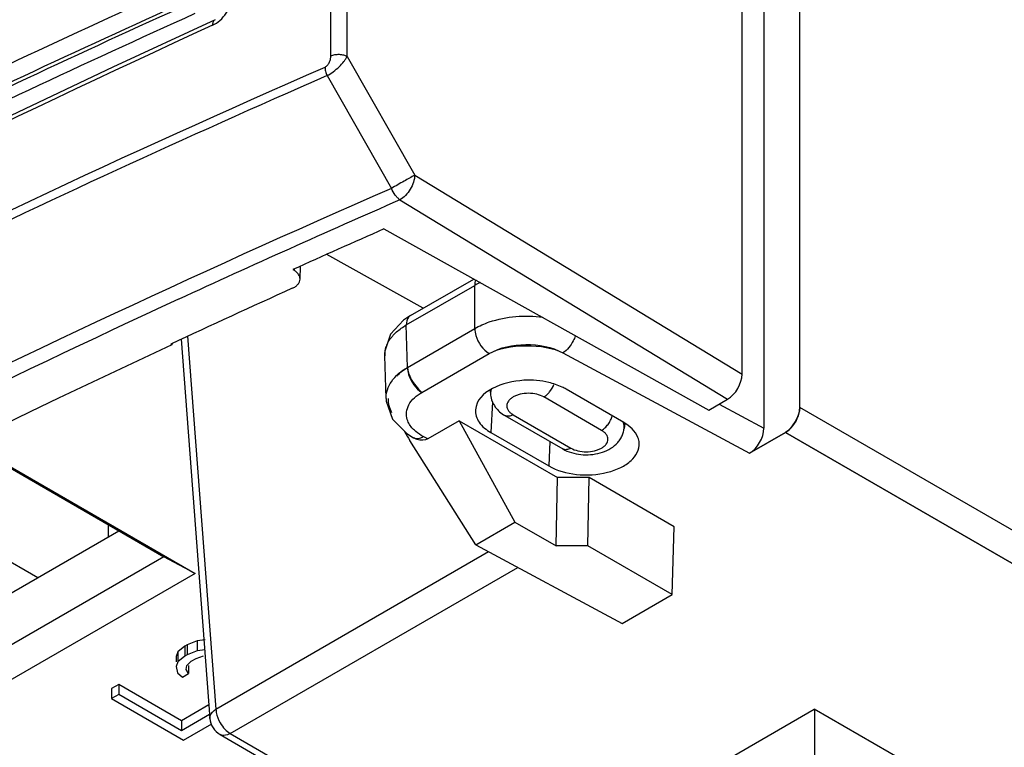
# Model space of a CAD drawing. Header units: millimetres. Extents: x 0 to 841, y 0 to 594.
# Tile 71 of 116: x 730 to 742, y 198 to 207. Entities that reach past the tile are written whole.
import ezdxf

# ---------------------------------------------------------------- set-up
doc = ezdxf.new("R2010")
doc.units = ezdxf.units.MM
doc.header["$LTSCALE"] = 46.255
doc.layers.get('0').update_dxf_attribs({"linetype": 'CONTINUOUS'})
for name, color, linetype in [('CHAMFERS', 7, 'CONTINUOUS'), ('CURVES', 7, 'CONTINUOUS'), ('DRAFTS', 7, 'CONTINUOUS'), ('ECAD_132B5706', 7, 'CONTINUOUS'), ('ROUNDS', 7, 'CONTINUOUS')]:
    doc.layers.add(name, color=color, linetype=linetype)

msp = doc.modelspace()

# ---------------------------------------------------------------- linework, layer by layer
at = {"color": 7, "linetype": 'CONTINUOUS'}
for p, q in [((731.6976, 199.3884), (731.6681, 199.3714)), ((731.8195, 199.437), (731.6976, 199.3884)), ((731.916, 199.4493), (731.8195, 199.437)), ((731.5838, 199.301), (731.5625, 199.2452)), ((731.6681, 199.3714), (731.5838, 199.301)), ((731.6926, 199.2552), (731.7474, 199.3086)), ((731.7474, 199.3086), (731.8063, 199.3426)), ((731.8063, 199.3426), (731.8988, 199.3742)), ((731.5625, 199.2452), (731.5788, 199.1678)), ((731.5788, 199.1678), (731.6393, 199.1158)), ((731.6393, 199.1158), (731.7129, 199.1584)), ((731.686, 199.2079), (731.6926, 199.2552)), ((731.7129, 199.1584), (731.686, 199.2079)), ((730.8579, 198.9036), (730.7695, 198.8525)), ((730.7695, 198.8525), (731.6534, 198.3422)), ((731.6289, 198.4584), (730.8579, 198.9036)), ((739.3856, 196.0458), (739.3856, 198.7197)), ((731.9723, 198.6567), (731.6289, 198.4584)), ((731.6534, 198.3422), (731.9987, 198.5416))]:
    msp.add_line(p, q, dxfattribs=at)
at = {"layer": 'CHAMFERS', "color": 7, "linetype": 'CONTINUOUS'}
for p, q in [((729.3199, 201.8123), (731.7948, 200.3835)), ((729.3199, 201.7938), (731.4104, 200.5868)), ((731.4104, 200.5868), (729.4967, 199.4819)), ((731.7948, 200.3835), (731.4104, 200.5868)), ((731.7948, 200.3835), (729.4967, 199.0567))]:
    msp.add_line(p, q, dxfattribs=at)
at = {"layer": 'CURVES', "color": 40, "linetype": 'CONTINUOUS'}
for p, q in [((739.2017, 202.4145), (739.2017, 269.7755)), ((734.573, 202.5998), (735.3969, 203.0755)), ((736.2998, 203.0846), (738.585, 201.8543)), ((738.585, 201.8543), (739.025, 202.1083)), ((739.025, 202.1083), (744.5349, 198.9272))]:
    msp.add_line(p, q, dxfattribs=at)
at = {"layer": 'CURVES', "color": 4, "linetype": 'CONTINUOUS'}
for p, q in [((733.6553, 206.7126), (733.6553, 235.8931)), ((738.4946, 202.8228), (738.4946, 232.2838)), ((733.6553, 206.7126), (734.4846, 205.2593)), ((734.4846, 205.2593), (738.4946, 202.8228))]:
    msp.add_line(p, q, dxfattribs=at)
at = {"layer": 'CURVES', "color": 40, "linetype": 'CONTINUOUS'}
for points in [[(735.3969, 203.0755), (735.6097, 203.1984), (736.0797, 203.2031), (736.2998, 203.0846)], [(734.2643, 202.7979), (734.2994, 202.8388), (734.3434, 202.8755), (734.3962, 202.906)], [(734.3962, 202.906), (734.3991, 202.8115), (734.458, 202.7095), (734.573, 202.5998)], [(734.206, 202.348), (734.1767, 202.4038), (734.1619, 202.4641), (734.1613, 202.5247)], [(739.2017, 202.4145), (739.2017, 202.3183), (739.1083, 202.1564), (739.025, 202.1083)]]:
    msp.add_open_spline(points, degree=3, dxfattribs=at)
at = {"layer": 'DRAFTS', "color": 7, "linetype": 'CONTINUOUS'}
for p, q in [((734.1078, 204.6001), (738.0855, 202.3824)), ((731.51, 203.1836), (731.4966, 203.1918)), ((731.5124, 203.1991), (731.51, 203.1836)), ((735.4072, 202.6291), (735.4139, 202.5674)), ((737.0451, 202.2308), (736.338, 202.639)), ((735.0298, 202.2512), (736.2319, 201.5572)), ((735.0298, 202.2512), (735.7122, 201.0122)), ((737.0565, 202.2209), (737.0499, 202.1591)), ((735.4187, 202.1083), (736.1258, 201.7001)), ((736.2174, 200.7205), (736.2319, 201.5572)), ((736.6208, 201.5572), (736.2319, 201.5572)), ((736.6063, 200.7205), (736.6208, 201.5572)), ((737.6638, 200.955), (736.6208, 201.5572)), ((735.2313, 200.7345), (735.7122, 201.0122)), ((735.7122, 201.0122), (736.2174, 200.7205)), ((737.6391, 200.1243), (737.6638, 200.955)), ((729.4967, 200.118), (730.8596, 200.9048)), ((735.2313, 200.7345), (737.0242, 199.7693)), ((736.6063, 200.7205), (736.2174, 200.7205)), ((737.6391, 200.1243), (736.6063, 200.7205)), ((737.0242, 199.7693), (737.6391, 200.1243)), ((731.6976, 199.5108), (731.6681, 199.4938)), ((731.8195, 199.5595), (731.6976, 199.5108)), ((731.6976, 199.5108), (731.6976, 199.3884)), ((731.916, 199.5718), (731.8195, 199.5595)), ((731.8195, 199.5595), (731.8195, 199.437)), ((731.5838, 199.4234), (731.5625, 199.3677)), ((731.6681, 199.4938), (731.5838, 199.4234)), ((731.5838, 199.4234), (731.5838, 199.301)), ((731.6681, 199.4938), (731.6681, 199.3714)), ((731.5625, 199.3677), (731.5625, 199.301)), ((731.7129, 199.2552), (731.7129, 199.1584)), ((730.8579, 199.026), (730.7695, 198.975)), ((731.6289, 198.5809), (730.8579, 199.026)), ((730.8579, 199.026), (730.8579, 198.9036)), ((730.7695, 198.975), (730.7695, 198.8525)), ((731.9634, 198.774), (731.6289, 198.5809)), ((742.4748, 196.9361), (739.3785, 198.7238)), ((731.6289, 198.5809), (731.6289, 198.4584))]:
    msp.add_line(p, q, dxfattribs=at)
at = {"layer": 'DRAFTS', "color": 9, "linetype": 'CONTINUOUS'}
for p, q in [((735.4354, 202.485), (735.4187, 202.1083)), ((736.1391, 201.9995), (736.1258, 201.7001))]:
    msp.add_line(p, q, dxfattribs=at)
at = {"layer": 'DRAFTS', "color": 7, "linetype": 'CONTINUOUS'}
for centre, major_axis, start_param, end_param in [((818.4521, 138.3273), (138.3685, -3.2228), 8.523212, 8.5334269), ((818.4074, 138.3544), (137.9869, -3.2139), 2.2657463, 2.4742299)]:
    msp.add_ellipse(centre, major_axis=major_axis, ratio=0.5922602, start_param=start_param, end_param=end_param, dxfattribs=at)
for points, knots in [([(736.1271, 202.7204), (736.0273, 202.7443), (735.716, 202.7798), (735.2435, 202.6178), (735.2288, 202.3873)], [0, 0, 0, 0, 0.3076002, 1, 1, 1, 1]), ([(736.338, 202.639), (736.3226, 202.6479), (736.2556, 202.6827), (736.1833, 202.7069), (736.1271, 202.7204)], [0, 0, 0, 0, 0.2346788, 1, 1, 1, 1]), ([(735.2288, 202.3873), (735.2254, 202.335), (735.2666, 202.2146), (735.3628, 202.1406), (735.4187, 202.1083)], [0, 0, 0, 0, 0.44823, 1, 1, 1, 1]), ([(737.235, 201.9791), (737.2335, 202.0028), (737.2084, 202.1098), (737.1178, 202.1888), (737.0451, 202.2308)], [0, 0, 0, 0, 0.220528, 1, 1, 1, 1]), ([(736.1258, 201.7001), (736.228, 201.6411), (736.4725, 201.5761), (736.7806, 201.593), (737.0052, 201.6726), (737.1644, 201.7703), (737.24, 201.9007), (737.235, 201.9791)], [0, 0, 0, 0, 0.2728627, 0.5667504, 0.701205, 0.8184642, 1, 1, 1, 1])]:
    msp.add_open_spline(points, degree=3, knots=knots, dxfattribs=at)
at = {"layer": 'ECAD_132B5706', "color": 7, "linetype": 'CONTINUOUS'}
for p, q in [((728.3284, 201.2213), (729.8681, 200.3324)), ((730.7342, 200.8324), (730.7342, 200.9773))]:
    msp.add_line(p, q, dxfattribs=at)
at = {"layer": 'ROUNDS', "color": 7, "linetype": 'CONTINUOUS'}
for p, q in [((738.7619, 269.7256), (738.7619, 202.1605)), ((739.2017, 202.4145), (739.2017, 269.7755)), ((738.4946, 202.8228), (738.4946, 232.2838)), ((734.5887, 203.6298), (733.4064, 204.289)), ((732.9916, 204.1031), (733.0061, 204.0943)), ((733.0791, 203.9857), (733.0842, 204.1447)), ((734.432, 203.5394), (735.2074, 203.987)), ((734.432, 203.5394), (734.3482, 203.4841)), ((734.3482, 203.4841), (734.1885, 203.3118)), ((731.6219, 203.2498), (731.9759, 198.6098)), ((734.1326, 202.5239), (734.1165, 203.0485)), ((738.0855, 202.3824), (738.3179, 202.5166)), ((735.5902, 202.3164), (736.2973, 201.9081)), ((734.2127, 202.2726), (734.3876, 202.0947)), ((735.0298, 202.2512), (734.6456, 202.0294)), ((734.3876, 202.0947), (734.4706, 202.0438)), ((734.4711, 202.0435), (734.4705, 202.0438)), ((739.025, 202.1083), (738.585, 201.8543)), ((735.2313, 200.7345), (734.4229, 202.0128)), ((735.5428, 196.5092), (739.3785, 198.7238)), ((732.1002, 198.4123), (735.4207, 196.4952))]:
    msp.add_line(p, q, dxfattribs=at)
at = {"layer": 'ROUNDS', "color": 9, "linetype": 'CONTINUOUS'}
for p, q in [((733.4582, 206.7202), (733.4582, 235.9007)), ((733.6553, 206.7126), (733.6553, 235.8931)), ((733.6553, 206.7126), (734.4846, 205.2593)), ((733.4109, 206.477), (734.1988, 205.0967)), ((734.4846, 205.2593), (738.4946, 202.8228)), ((734.3032, 204.9558), (738.3179, 202.5166)), ((733.0066, 204.1098), (733.0061, 204.0943)), ((734.38, 203.4248), (735.2201, 203.9098)), ((735.2201, 203.3817), (735.2201, 203.9098)), ((731.5937, 203.7406), (731.5903, 203.7391)), ((734.3962, 202.906), (734.38, 203.4248)), ((734.3962, 202.906), (735.2201, 203.3817)), ((731.7004, 203.2861), (732.0485, 198.7237)), ((734.573, 202.5998), (735.3969, 203.0755)), ((736.2998, 203.0846), (738.585, 201.8543)), ((736.7736, 202.1353), (736.0665, 202.5436)), ((738.213, 202.456), (738.7619, 202.1605)), ((791.5276, 172.2041), (739.2017, 202.4145)), ((735.6902, 202.3263), (736.3973, 201.918)), ((734.6456, 202.0294), (734.589, 202.0598)), ((791.3509, 171.8979), (739.025, 202.1083)), ((732.0485, 198.7237), (735.3866, 200.6509)), ((732.2252, 198.4247), (735.746, 200.4574)), ((732.2252, 198.4247), (735.5428, 196.5092))]:
    msp.add_line(p, q, dxfattribs=at)
at = {"layer": 'ROUNDS', "color": 7, "linetype": 'CONTINUOUS'}
for points in [[(732.0379, 207.1614), (730.7843, 206.5805), (729.5393, 205.9906), (728.306, 205.3932), (727.0844, 204.7883), (725.8748, 204.176), (724.6774, 203.5564), (723.4923, 202.9296), (722.3196, 202.2956), (721.1595, 201.6545), (720.0122, 201.0065), (718.8777, 200.3515), (717.7564, 199.6897), (716.6482, 199.0212), (715.5534, 198.346), (714.472, 197.6643), (713.4043, 196.9761), (712.3504, 196.2815)], [(734.1885, 203.3118), (734.1183, 203.1049), (734.1165, 203.048)], [(734.1326, 202.5249), (734.1347, 202.4918), (734.2127, 202.2726)]]:
    msp.add_lwpolyline(points, dxfattribs=at)
at = {"layer": 'ROUNDS', "color": 9, "linetype": 'CONTINUOUS'}
for centre, radius, start, end in [((790.0929, 77.798), 142.3502, 114.262995, 117.769155), ((790.0962, 77.7961), 142.1459, 114.262503, 117.796537), ((790.1104, 77.8215), 142.0861, 114.259549, 117.806188), ((790.0786, 77.8931), 141.8695, 114.258811, 117.874169), ((796.5943, 65.9049), 155.2596, 114.581697, 117.697713), ((793.0439, 70.1601), 148.7898, 113.627384, 115.805331), ((794.6834, 66.6955), 150.8698, 113.591566, 114.719335), ((735.6846, 203.1035), 0.9305, 115.39849, 119.94648), ((734.4562, 203.0456), 0.3415, 156.8946, 160.29184)]:
    msp.add_arc(centre, radius, start, end, dxfattribs=at)
at = {"layer": 'ROUNDS', "color": 7, "linetype": 'CONTINUOUS'}
msp.add_arc((736.2881, 203.1923), 2.2068, 209.08458, 212.30739, dxfattribs=at)
for centre, major_axis, ratio, start_param, end_param in [((818.452, 138.3273), (138.0685, -3.2158), 0.5922602, 8.5352042, 8.5489929), ((738.3179, 202.7208), (0.125, 0.2166), 0.5773502, -2.3565372, -0.7857409), ((738.585, 202.0584), (0.1252, 0.2165), 0.5773501, -2.3555851, -0.7847888)]:
    msp.add_ellipse(centre, major_axis=major_axis, ratio=ratio, start_param=start_param, end_param=end_param, dxfattribs=at)
at = {"layer": 'ROUNDS', "color": 9, "linetype": 'CONTINUOUS'}
for points, knots in [([(732.0078, 207.0932), (732.0407, 207.1082), (732.1037, 207.1515), (732.1786, 207.2381), (732.23, 207.3386), (732.2446, 207.4116), (732.2446, 207.4461)], [0, 0, 0, 0, 0.2445806, 0.5075993, 0.7664784, 1, 1, 1, 1]), ([(732.0379, 207.1614), (732.0331, 207.1592), (732.0238, 207.1521), (732.0143, 207.1363), (732.0088, 207.1161), (732.0078, 207.1011), (732.0078, 207.0932)], [0, 0, 0, 0, 0.2033146, 0.4300676, 0.6943393, 1, 1, 1, 1]), ([(733.3854, 206.5821), (733.398, 206.5877), (733.4206, 206.6064), (733.4426, 206.6425), (733.4554, 206.6814), (733.4582, 206.7077), (733.4582, 206.7202)], [0, 0, 0, 0, 0.2531692, 0.5192052, 0.7700374, 1, 1, 1, 1]), ([(733.4109, 206.477), (733.4375, 206.4908), (733.4894, 206.5244), (733.5585, 206.5834), (733.6081, 206.6381), (733.6387, 206.6816), (733.6505, 206.7025), (733.6553, 206.7126)], [0, 0, 0, 0, 0.2608133, 0.5365403, 0.791158, 0.9023765, 1, 1, 1, 1]), ([(733.4582, 206.7202), (733.4734, 206.7269), (733.5069, 206.7363), (733.559, 206.7395), (733.61, 206.7325), (733.6416, 206.7205), (733.6553, 206.7126)], [0, 0, 0, 0, 0.2450014, 0.5077649, 0.7663637, 1, 1, 1, 1]), ([(707.1813, 191.4532), (709.0953, 192.9077), (713.0923, 195.734), (719.4461, 199.6519), (726.2338, 203.3046), (730.9599, 205.5203), (733.3854, 206.5821)], [0, 0, 0, 0, 0.2378242, 0.4838987, 0.738054, 1, 1, 1, 1]), ([(733.3854, 206.5821), (733.3853, 206.5649), (733.3906, 206.5286), (733.4029, 206.4943), (733.4109, 206.477)], [0, 0, 0, 0, 0.4750811, 1, 1, 1, 1]), ([(734.4846, 205.2593), (734.4408, 205.2349), (734.3455, 205.1808), (734.2503, 205.1264), (734.1988, 205.0967)], [0, 0, 0, 0, 0.4574178, 1, 1, 1, 1]), ([(734.4846, 205.2593), (734.4839, 205.2305), (734.4717, 205.17), (734.4324, 205.0851), (734.3761, 205.0101), (734.3283, 204.9703), (734.3032, 204.9558)], [0, 0, 0, 0, 0.2356288, 0.4983391, 0.7619515, 1, 1, 1, 1]), ([(734.1988, 205.0967), (731.7721, 204.0369), (727.0446, 201.8246), (720.2569, 198.1741), (713.9066, 194.2563), (709.9139, 191.4282), (708.0029, 189.9725)], [0, 0, 0, 0, 0.2620395, 0.5162287, 0.7622727, 1, 1, 1, 1]), ([(734.3032, 204.9558), (734.2929, 204.964), (734.2727, 204.9829), (734.2351, 205.0284), (734.212, 205.0684), (734.1988, 205.0967)], [0, 0, 0, 0, 0.2233965, 0.4685905, 1, 1, 1, 1]), ([(731.5903, 203.7391), (729.4319, 202.7452), (725.2214, 200.6822), (719.1617, 197.3162), (713.4662, 193.733), (709.8689, 191.1674), (708.1403, 189.8506)], [0, 0, 0, 0, 0.2610733, 0.5148964, 0.7612476, 1, 1, 1, 1]), ([(734.432, 203.5394), (734.4237, 203.5346), (734.39, 203.5063), (734.3802, 203.4585), (734.3802, 203.4249)], [0, 0, 0, 0, 0.2208718, 1, 1, 1, 1]), ([(735.2201, 203.3817), (735.2765, 203.4142), (735.5385, 203.528), (735.8357, 203.5494), (736.053, 203.5214)], [0, 0, 0, 0, 0.22906, 1, 1, 1, 1]), ([(734.2294, 203.3082), (734.2398, 203.319), (734.2857, 203.3631), (734.3381, 203.4001), (734.38, 203.4248)], [0, 0, 0, 0, 0.2358066, 1, 1, 1, 1]), ([(735.2201, 203.3817), (735.2201, 203.3527), (735.2415, 203.2337), (735.3177, 203.1212), (735.3969, 203.0755)], [0, 0, 0, 0, 0.2406947, 1, 1, 1, 1]), ([(734.1421, 203.1796), (734.1571, 203.2147), (734.1854, 203.2594), (734.2199, 203.2982), (734.2294, 203.3082)], [0, 0, 0, 0, 0.7348834, 1, 1, 1, 1]), ([(736.4529, 203.2936), (736.4458, 203.2718), (736.4118, 203.1917), (736.3545, 203.1185), (736.2998, 203.0846)], [0, 0, 0, 0, 0.2627054, 1, 1, 1, 1]), ([(735.3969, 203.0755), (735.5301, 203.1524), (735.8465, 203.2154), (736.1631, 203.1582), (736.2998, 203.0846)], [0, 0, 0, 0, 0.4977725, 1, 1, 1, 1]), ([(734.1326, 202.525), (734.1306, 202.5969), (734.1898, 202.7592), (734.3202, 202.8613), (734.3962, 202.906)], [0, 0, 0, 0, 0.4495808, 1, 1, 1, 1]), ([(734.3962, 202.906), (734.3962, 202.8771), (734.4177, 202.7581), (734.4938, 202.6455), (734.573, 202.5998)], [0, 0, 0, 0, 0.240498, 1, 1, 1, 1]), ([(736.0665, 202.5436), (736.0796, 202.5511), (736.1053, 202.5703), (736.1507, 202.6189), (736.1767, 202.6642), (736.1892, 202.6964)], [0, 0, 0, 0, 0.2283316, 0.4783274, 1, 1, 1, 1]), ([(734.3927, 202.2678), (734.3749, 202.3251), (734.3961, 202.4746), (734.5088, 202.5628), (734.573, 202.5998)], [0, 0, 0, 0, 0.4474273, 1, 1, 1, 1]), ([(735.4236, 202.6411), (735.4192, 202.6293), (735.4129, 202.6049), (735.4126, 202.5796), (735.4139, 202.5674)], [0, 0, 0, 0, 0.5051056, 1, 1, 1, 1]), ([(736.0665, 202.5436), (736.0398, 202.559), (735.9777, 202.5815), (735.8784, 202.5923), (735.7937, 202.5831), (735.7312, 202.5641), (735.6908, 202.5453), (735.6573, 202.5222), (735.632, 202.4956), (735.616, 202.4662), (735.6104, 202.4349), (735.616, 202.4037), (735.632, 202.3742), (735.6573, 202.3476), (735.6785, 202.333), (735.6902, 202.3263)], [0, 0, 0, 0, 0.1381996, 0.291292, 0.4443843, 0.5162934, 0.5829382, 0.6433703, 0.6974318, 0.7460569, 0.7914691, 0.8368813, 0.8855064, 0.9395679, 1, 1, 1, 1]), ([(735.6902, 202.3263), (735.6814, 202.3212), (735.6639, 202.3129), (735.6371, 202.3064), (735.6119, 202.3071), (735.5968, 202.3126), (735.5902, 202.3164)], [0, 0, 0, 0, 0.2897988, 0.5490486, 0.7822278, 1, 1, 1, 1]), ([(736.7736, 202.1353), (736.7885, 202.1439), (736.8173, 202.1661), (736.8541, 202.208), (736.8844, 202.2574), (736.899, 202.2936), (736.9044, 202.3121)], [0, 0, 0, 0, 0.2290922, 0.4811976, 0.7431591, 1, 1, 1, 1]), ([(737.0499, 202.1591), (737.0513, 202.1716), (737.0509, 202.1973), (737.0443, 202.2221), (737.0397, 202.234)], [0, 0, 0, 0, 0.4946555, 1, 1, 1, 1]), ([(736.3973, 201.918), (736.424, 201.9026), (736.4861, 201.8801), (736.5854, 201.8693), (736.6701, 201.8785), (736.7326, 201.8975), (736.773, 201.9163), (736.8065, 201.9394), (736.8318, 201.966), (736.8478, 201.9954), (736.8534, 202.0267), (736.8478, 202.0579), (736.8318, 202.0874), (736.8065, 202.114), (736.7853, 202.1286), (736.7736, 202.1353)], [0, 0, 0, 0, 0.1381996, 0.291292, 0.4443843, 0.5162934, 0.5829382, 0.6433703, 0.6974318, 0.7460569, 0.7914691, 0.8368813, 0.8855064, 0.9395679, 1, 1, 1, 1]), ([(736.3973, 201.918), (736.3885, 201.913), (736.371, 201.9046), (736.3442, 201.8982), (736.319, 201.8988), (736.3039, 201.9043), (736.2973, 201.9081)], [0, 0, 0, 0, 0.2897988, 0.5490486, 0.7822278, 1, 1, 1, 1]), ([(731.9759, 198.6098), (731.9751, 198.62), (731.9802, 198.6672), (732.018, 198.7042), (732.0485, 198.7237)], [0, 0, 0, 0, 0.219802, 1, 1, 1, 1]), ([(732.0485, 198.7237), (732.0489, 198.71), (732.0556, 198.651), (732.0781, 198.5944), (732.1011, 198.5551)], [0, 0, 0, 0, 0.2304509, 1, 1, 1, 1]), ([(732.2252, 198.4247), (732.2142, 198.4184), (732.1762, 198.3997), (732.1263, 198.3972), (732.1001, 198.4123)], [0, 0, 0, 0, 0.295013, 1, 1, 1, 1])]:
    msp.add_open_spline(points, degree=3, knots=knots, dxfattribs=at)
at = {"layer": 'ROUNDS', "color": 7, "linetype": 'CONTINUOUS'}
for points, knots in [([(733.0791, 203.9857), (733.0794, 203.9957), (733.0764, 204.0166), (733.0616, 204.046), (733.0376, 204.0727), (733.0173, 204.0875), (733.0061, 204.0943)], [0, 0, 0, 0, 0.218991, 0.4526524, 0.7115184, 1, 1, 1, 1]), ([(732.9838, 203.8736), (732.9976, 203.8798), (733.0227, 203.8937), (733.0534, 203.9207), (733.0735, 203.9517), (733.0788, 203.9747), (733.0791, 203.9857)], [0, 0, 0, 0, 0.2928143, 0.5536788, 0.7857568, 1, 1, 1, 1]), ([(735.4139, 202.5674), (735.4167, 202.541), (735.4297, 202.489), (735.4687, 202.4191), (735.5233, 202.3604), (735.5671, 202.3297), (735.5902, 202.3164)], [0, 0, 0, 0, 0.2498957, 0.4989196, 0.7480566, 1, 1, 1, 1]), ([(739.025, 202.1083), (739.0501, 202.1228), (739.1424, 202.2008), (739.2017, 202.3231), (739.2017, 202.4145)], [0, 0, 0, 0, 0.2406947, 1, 1, 1, 1]), ([(734.6456, 202.0294), (734.608, 202.0076), (734.5387, 202.011), (734.4854, 202.0359), (734.4713, 202.0435)], [0, 0, 0, 0, 0.7302465, 1, 1, 1, 1]), ([(736.2973, 201.9081), (736.364, 201.8696), (736.4812, 201.8364), (736.6383, 201.8348), (736.7553, 201.855), (736.8631, 201.897), (736.9406, 201.9516), (736.9899, 202.0067), (737.0195, 202.0533), (737.0405, 202.1045), (737.048, 202.1408), (737.0499, 202.1591)], [0, 0, 0, 0, 0.2524435, 0.3838357, 0.5134778, 0.6386497, 0.7597076, 0.819685, 0.8796427, 0.9397427, 1, 1, 1, 1])]:
    msp.add_open_spline(points, degree=3, knots=knots, dxfattribs=at)
at = {"layer": 'ROUNDS', "color": 9, "linetype": 'CONTINUOUS'}
for points in [[(735.2317, 203.9755), (735.2234, 203.9549), (735.2201, 203.9321), (735.2201, 203.9098)], [(734.1165, 203.0485), (734.1153, 203.0864), (734.122, 203.1251), (734.1347, 203.1608)], [(734.4619, 202.1544), (734.4314, 202.1866), (734.4058, 202.2255), (734.3927, 202.2678)], [(734.4985, 202.1202), (734.4857, 202.1309), (734.4734, 202.1423), (734.4619, 202.1544)], [(734.4706, 202.0438), (734.4867, 202.0352), (734.5066, 202.0327), (734.5247, 202.0351)], [(734.589, 202.0598), (734.5571, 202.077), (734.5264, 202.097), (734.4985, 202.1202)], [(734.5247, 202.0351), (734.5475, 202.0381), (734.5695, 202.0477), (734.589, 202.0598)], [(732.1011, 198.5551), (732.1172, 198.5274), (732.1364, 198.5014), (732.1585, 198.4782)], [(732.1585, 198.4782), (732.1782, 198.4576), (732.2005, 198.4389), (732.2252, 198.4247)]]:
    msp.add_open_spline(points, degree=3, dxfattribs=at)
at = {"layer": 'ROUNDS', "color": 7, "linetype": 'CONTINUOUS'}
for points in [[(731.9759, 198.6098), (731.979, 198.5691), (731.9928, 198.5281), (732.0148, 198.4937)], [(732.0148, 198.4937), (732.036, 198.4606), (732.066, 198.4319), (732.1001, 198.4123)]]:
    msp.add_open_spline(points, degree=3, dxfattribs=at)

doc.saveas('drawing.dxf')
